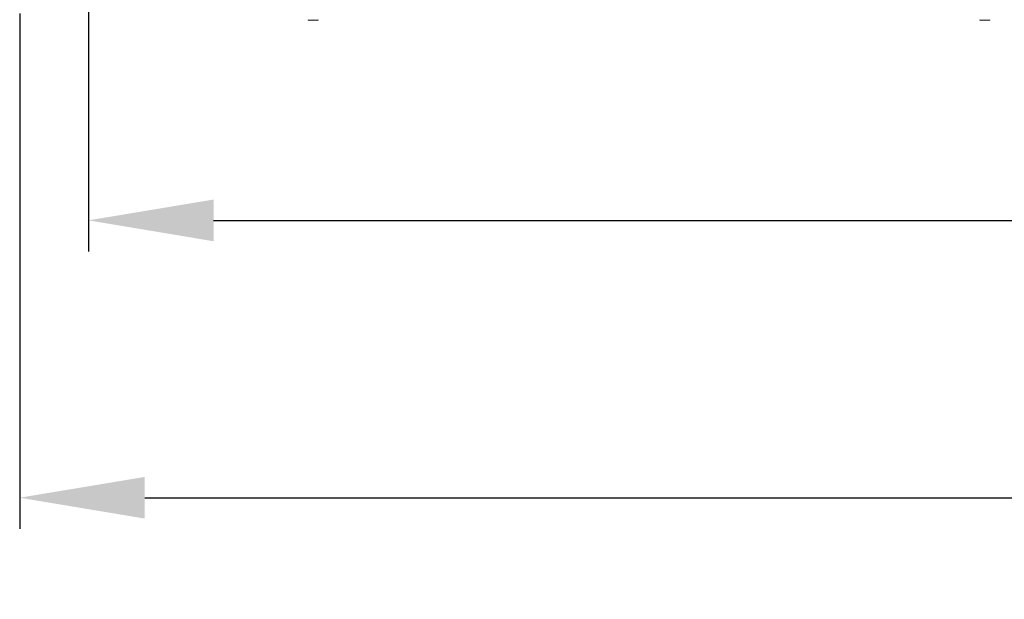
# Model space of a CAD drawing. Header units: millimetres. Extents: x 2378 to 2971, y 310 to 1352.
# Tile 1 of 23: x 2425 to 2582, y 310 to 403. Entities that reach past the tile are written whole.
import ezdxf

# ---------------------------------------------------------------- set-up
doc = ezdxf.new("R2010")
doc.units = ezdxf.units.MM
doc.header["$PDSIZE"] = -1
doc.dimstyles.new('ISO-25', dxfattribs={"dimtxt": 2.5, "dimasz": 2.5, "dimexe": 1.25, "dimexo": 0.625, "dimtad": 1, "dimtxsty": 'Standard', "dimcen": 2.5, "dimadec": 0, "dimazin": 0, "dimtfac": 1, "dimtmove": 0, "dimatfit": 3, "dimfxl": 0, "dimarcsym": 0})

# ---------------------------------------------------------------- blocks, each defined once
blk = doc.blocks.new('*D89')
at = {"color": 4, "linetype": 'Continuous', "lineweight": -2, "transparency": 16777216}
for p, q in [((2424.86, 404.02), (2424.86, 321.55)), ((2914.86, 404.02), (2914.86, 321.55)), ((2444.86, 326.55), (2633.46, 326.55)), ((2894.86, 326.55), (2693.46, 326.55))]:
    blk.add_line(p, q, dxfattribs=at)
at = {"color": 4, "linetype": 'Continuous', "transparency": 16777216}
for points in [[(2444.86, 329.88), (2444.86, 323.22), (2424.86, 326.55)], [(2894.86, 329.88), (2894.86, 323.22), (2914.86, 326.55)]]:
    blk.add_solid(points, dxfattribs=at)
at = {"layer": 'Defpoints', "color": 0, "linetype": 'Continuous', "transparency": 16777216}
for p in [(2424.86, 409.02), (2914.86, 409.02), (2914.86, 326.55)]:
    blk.add_point(p, dxfattribs=at)
at = {"color": 4, "linetype": 'Continuous', "lineweight": 5, "transparency": 16777216, "insert": (2663.46, 336.55), "char_height": 20, "attachment_point": 2}
blk.add_mtext('490', dxfattribs=at)
blk = doc.blocks.new('*D91')
at = {"color": 4, "linetype": 'ByBlock', "lineweight": -2, "transparency": 16777216}
for p, q in [((2435.87, 445.01), (2435.87, 365.92)), ((2903.92, 445.02), (2903.92, 365.92)), ((2455.87, 370.92), (2639.12, 370.92)), ((2883.92, 370.92), (2702.45, 370.92))]:
    blk.add_line(p, q, dxfattribs=at)
at = {"color": 4, "linetype": 'ByBlock', "transparency": 16777216}
for points in [[(2455.87, 374.25), (2455.87, 367.58), (2435.87, 370.92)], [(2883.92, 374.25), (2883.92, 367.58), (2903.92, 370.92)]]:
    blk.add_solid(points, dxfattribs=at)
at = {"layer": 'Defpoints', "color": 0, "linetype": 'ByBlock', "transparency": 16777216}
for p in [(2435.87, 450.01), (2903.92, 450.02), (2435.87, 370.92)]:
    blk.add_point(p, dxfattribs=at)
at = {"color": 4, "linetype": 'ByBlock', "lineweight": 5, "transparency": 16777216, "insert": (2670.78, 370.92), "char_height": 20, "attachment_point": 5}
blk.add_mtext('468', dxfattribs=at)

msp = doc.modelspace()

# ---------------------------------------------------------------- linework, layer by layer
at = {"color": 0, "linetype": 'ByBlock', "lineweight": 5}
for p, q in [((2470.98, 402.92), (2470.98, 403.02)), ((2470.98, 402.92), (2471.03, 402.92)), ((2471.03, 402.92), (2471.03, 403.02)), ((2471.03, 402.92), (2471.5, 402.92)), ((2471.5, 402.92), (2471.5, 403.02)), ((2471.5, 402.92), (2471.54, 402.92)), ((2471.54, 402.92), (2471.54, 403.02)), ((2471.54, 402.92), (2471.93, 402.92)), ((2471.93, 402.92), (2471.93, 403.02)), ((2471.93, 402.92), (2471.96, 402.92)), ((2471.96, 402.92), (2471.96, 403.02)), ((2471.96, 402.92), (2471.97, 402.92)), ((2472.01, 402.92), (2472.01, 403.02)), ((2472.01, 402.92), (2472.02, 402.92)), ((2472.02, 402.92), (2472.02, 403.02)), ((2472.02, 402.92), (2472.04, 402.92)), ((2472.04, 402.92), (2472.04, 403.02)), ((2472.04, 402.92), (2472.08, 402.92)), ((2472.08, 402.92), (2472.08, 403.02)), ((2472.08, 402.92), (2472.4, 402.92)), ((2472.4, 402.92), (2472.4, 403.02)), ((2472.4, 402.92), (2472.4, 402.92)), ((2472.41, 402.92), (2472.41, 403.02)), ((2472.41, 402.92), (2472.44, 402.92)), ((2472.44, 402.92), (2472.44, 403.02)), ((2472.46, 402.92), (2472.46, 403.02)), ((2472.46, 402.92), (2472.47, 402.92)), ((2472.47, 402.92), (2472.47, 403.02)), ((2472.47, 402.92), (2472.54, 402.92)), ((2472.54, 402.92), (2472.54, 403.02)), ((2472.56, 402.92), (2472.56, 403.02)), ((2472.56, 402.92), (2472.56, 403.02)), ((2472.59, 402.92), (2472.59, 403.02)), ((2472.59, 402.92), (2472.59, 403.02)), ((2578.44, 402.92), (2578.44, 403.02)), ((2578.44, 402.92), (2578.48, 402.92)), ((2578.48, 402.92), (2578.48, 403.02)), ((2578.48, 402.92), (2578.95, 402.92)), ((2578.95, 402.92), (2578.95, 403.02)), ((2578.95, 402.92), (2579, 402.92)), ((2579, 402.92), (2579, 403.02)), ((2579, 402.92), (2579.38, 402.92)), ((2579.38, 402.92), (2579.38, 403.02)), ((2579.38, 402.92), (2579.42, 402.92)), ((2579.42, 402.92), (2579.42, 403.02)), ((2579.46, 402.92), (2579.46, 403.02)), ((2579.46, 402.92), (2579.48, 402.92)), ((2579.48, 402.92), (2579.48, 403.02)), ((2579.48, 402.92), (2579.49, 402.92)), ((2579.49, 402.92), (2579.49, 403.02)), ((2579.49, 402.92), (2579.53, 402.92)), ((2579.53, 402.92), (2579.53, 403.02)), ((2579.53, 402.92), (2579.85, 402.92)), ((2579.85, 402.92), (2579.85, 403.02)), ((2579.87, 402.92), (2579.87, 403.02)), ((2579.87, 402.92), (2579.89, 402.92)), ((2579.89, 402.92), (2579.89, 403.02)), ((2579.91, 402.92), (2579.91, 403.02)), ((2579.91, 402.92), (2579.92, 402.92)), ((2579.92, 402.92), (2579.92, 403.02)), ((2579.92, 402.92), (2580, 402.92)), ((2580, 402.92), (2580, 403.02)), ((2580.01, 402.92), (2580.01, 403.02)), ((2580.01, 402.92), (2580.01, 403.02)), ((2580.04, 402.92), (2580.04, 403.02))]:
    msp.add_line(p, q, dxfattribs=at)
for points, knots in [([(2471.96, 402.92), (2471.97, 402.92), (2471.98, 402.92), (2472, 402.92), (2472, 402.92)], [0, 0, 0, 0, 0.869756, 1, 1, 1, 1]), ([(2472.4, 402.92), (2472.4, 402.92), (2472.41, 402.92), (2472.41, 402.92), (2472.41, 402.92)], [0, 0, 0, 0, 0.560637, 1, 1, 1, 1]), ([(2472.4, 402.92), (2472.41, 402.92), (2472.41, 402.92), (2472.42, 402.92), (2472.42, 402.92)], [0, 0, 0, 0, 0.561046, 1, 1, 1, 1]), ([(2472.44, 402.92), (2472.44, 402.92), (2472.45, 402.92), (2472.46, 402.92), (2472.46, 402.92)], [0, 0, 0, 0, 0.560424, 1, 1, 1, 1]), ([(2472.54, 402.92), (2472.55, 402.92), (2472.55, 402.92), (2472.56, 402.92), (2472.56, 402.92), (2472.56, 402.92)], [0, 0, 0, 0, 0.449782, 0.893567, 1, 1, 1, 1]), ([(2472.56, 402.92), (2472.57, 402.92), (2472.58, 402.92), (2472.59, 402.92), (2472.59, 402.92), (2472.59, 402.92), (2472.58, 402.92), (2472.58, 402.92), (2472.58, 402.92)], [0, 0, 0, 0, 0.750281, 0.843306, 0.890939, 0.936893, 0.968708, 1, 1, 1, 1]), ([(2579.42, 402.92), (2579.43, 402.92), (2579.44, 402.92), (2579.45, 402.92), (2579.46, 402.92)], [0, 0, 0, 0, 0.869792, 1, 1, 1, 1]), ([(2579.85, 402.92), (2579.86, 402.92), (2579.86, 402.92), (2579.87, 402.92), (2579.87, 402.92)], [0, 0, 0, 0, 0.560348, 1, 1, 1, 1]), ([(2579.89, 402.92), (2579.9, 402.92), (2579.9, 402.92), (2579.91, 402.92), (2579.91, 402.92)], [0, 0, 0, 0, 0.560717, 1, 1, 1, 1]), ([(2580, 402.92), (2580, 402.92), (2580.01, 402.92), (2580.01, 402.92), (2580.01, 402.92), (2580.01, 402.92)], [0, 0, 0, 0, 0.4500223, 0.8941402, 1, 1, 1, 1]), ([(2580.01, 402.92), (2580.02, 402.92), (2580.03, 402.92), (2580.04, 402.92), (2580.04, 402.92), (2580.04, 402.92), (2580.04, 402.92), (2580.04, 402.92), (2580.04, 402.92)], [0, 0, 0, 0, 0.750179, 0.843191, 0.891, 0.936984, 0.968723, 1, 1, 1, 1])]:
    msp.add_open_spline(points, degree=3, knots=knots, dxfattribs=at)

# ---------------------------------------------------------------- dimensions: what is measured, and where the dimension line sits
dim = msp.add_linear_dim(base=(2435.8732, 370.9174), p1=(2903.9163, 450.0185), p2=(2435.8732, 450.0122), dimstyle='ISO-25', override={"dimtxt": 20, "dimasz": 20, "dimexe": 5, "dimexo": 5, "dimgap": 5, "dimtad": 0, "dimdec": 1, "dimdsep": 46, "dimclrd": 4, "dimclre": 4, "dimclrt": 4, "dimadec": 2, "dimazin": 2, "dimtdec": 1, "dimtzin": 0}, dxfattribs=at)
dim.commit()
dim.dimension.update_dxf_attribs({"geometry": '*D91', "text_midpoint": (2670.784, 370.9174), "dimtype": 160})
at = {"color": 7, "linetype": 'Continuous', "lineweight": 5}
dim = msp.add_linear_dim(base=(2914.86, 326.55), p1=(2424.86, 409.02), p2=(2914.86, 409.02), dimstyle='ISO-25', override={"dimtxt": 20, "dimasz": 20, "dimexe": 5, "dimexo": 5, "dimgap": 5, "dimtad": 0, "dimdec": 1, "dimdsep": 46, "dimclrd": 4, "dimclre": 4, "dimclrt": 4, "dimadec": 2, "dimazin": 2, "dimtdec": 1, "dimtzin": 0}, dxfattribs=at)
dim.commit()
dim.dimension.update_dxf_attribs({"geometry": '*D89', "text_midpoint": (2663.46, 326.55), "dimtype": 160})

doc.saveas('drawing.dxf')
